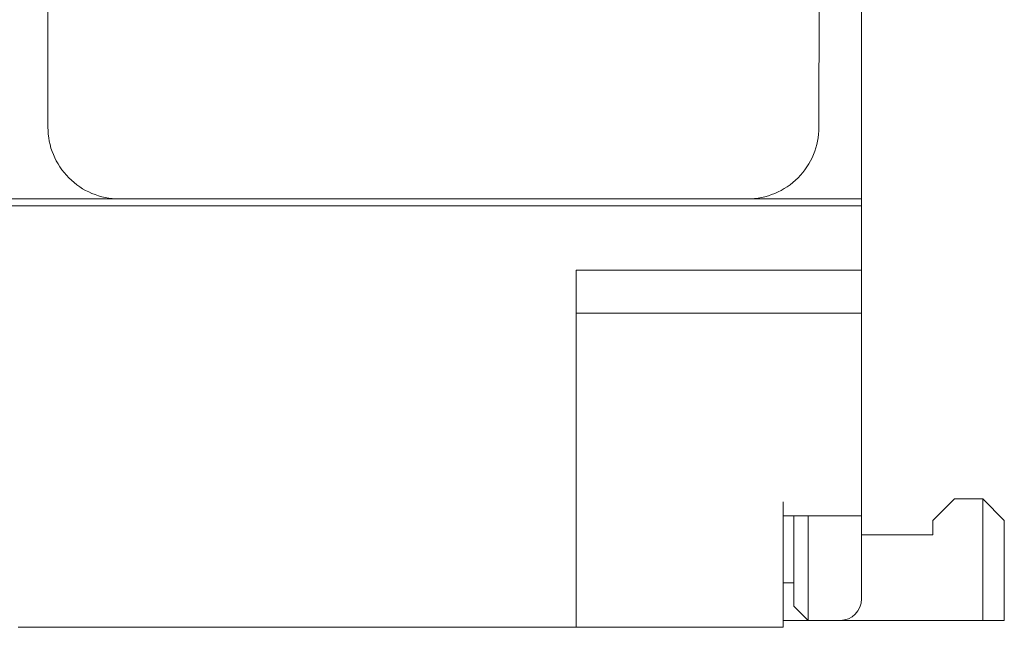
# Model space of a CAD drawing. Header units: millimetres. Extents: x 35 to 385, y -587 to 211.
# Tile 57 of 133: x 209 to 223, y -437 to -429. Entities that reach past the tile are written whole.
import ezdxf

# ---------------------------------------------------------------- set-up
doc = ezdxf.new("R2010")
doc.units = ezdxf.units.MM
doc.layers.add('3', color=7, linetype='Continuous', true_color=0xffffff)

msp = doc.modelspace()

# ---------------------------------------------------------------- linework, layer by layer
at = {"layer": '3', "color": 155, "linetype": 'Continuous', "lineweight": 18}
for p, q in [((220.961, -372.892), (220.961, -431.292)), ((209.559, -430.289), (209.558, -427.793)), ((220.364, -427.793), (220.362, -430.288)), ((208.961, -431.292), (210.559, -431.292)), ((219.362, -431.292), (210.559, -431.292)), ((219.362, -431.292), (220.961, -431.292)), ((220.961, -431.291), (220.961, -431.392)), ((220.961, -431.392), (208.961, -431.392)), ((220.961, -431.392), (220.961, -432.29)), ((216.961, -432.29), (216.961, -433.294)), ((220.961, -435.533), (220.961, -432.892)), ((216.961, -433.294), (216.961, -437.292)), ((219.861, -435.533), (219.861, -437.292)), ((220.961, -435.533), (220.961, -435.733)), ((221.96, -435.795), (222.26, -435.495)), ((222.66, -435.495), (222.26, -435.495)), ((222.66, -435.495), (222.96, -435.795)), ((222.66, -437.195), (222.66, -435.495)), ((219.861, -435.733), (220.961, -435.733)), ((220.012, -436.995), (220.012, -435.733)), ((220.212, -437.195), (220.212, -435.733)), ((220.96, -435.733), (220.96, -436.895)), ((221.96, -435.795), (221.96, -435.995)), ((222.96, -435.795), (222.96, -437.195)), ((221.96, -435.995), (220.96, -435.995)), ((219.861, -436.669), (220.012, -436.669)), ((220.012, -436.995), (220.212, -437.195)), ((220.212, -437.195), (219.861, -437.195)), ((220.66, -437.195), (219.861, -437.195)), ((220.66, -437.195), (220.212, -437.195)), ((220.96, -437.195), (220.66, -437.195)), ((222.66, -437.195), (220.96, -437.195)), ((222.96, -437.195), (222.66, -437.195)), ((210.261, -437.292), (212.961, -437.292)), ((216.961, -437.292), (219.861, -437.292))]:
    msp.add_line(p, q, dxfattribs=at)
for points in [[(220.961, -432.29), (216.961, -432.29)], [(220.961, -432.29), (220.961, -432.309), (220.961, -432.328), (220.961, -432.347), (220.961, -432.366), (220.961, -432.384), (220.961, -432.403), (220.961, -432.421), (220.961, -432.44), (220.961, -432.458), (220.961, -432.476), (220.961, -432.494), (220.961, -432.512), (220.961, -432.529), (220.961, -432.546), (220.961, -432.563), (220.961, -432.58), (220.961, -432.596), (220.961, -432.612), (220.961, -432.628), (220.961, -432.644), (220.961, -432.659), (220.961, -432.674), (220.961, -432.688), (220.961, -432.702), (220.961, -432.715), (220.961, -432.728), (220.961, -432.741), (220.961, -432.753), (220.961, -432.765), (220.961, -432.776), (220.961, -432.787), (220.961, -432.797), (220.961, -432.807), (220.961, -432.816), (220.961, -432.825), (220.961, -432.833), (220.961, -432.841), (220.961, -432.848), (220.961, -432.855), (220.961, -432.861), (220.961, -432.866), (220.961, -432.871), (220.961, -432.876), (220.961, -432.88), (220.961, -432.883), (220.961, -432.886), (220.961, -432.888), (220.961, -432.89), (220.961, -432.891), (220.961, -432.891)], [(216.961, -432.891), (220.961, -432.891)], [(209.143, -437.292), (209.169, -437.292), (209.195, -437.292), (209.221, -437.292), (209.247, -437.292), (209.273, -437.292), (209.299, -437.292), (209.325, -437.292), (209.351, -437.292), (209.377, -437.292), (209.403, -437.292), (209.429, -437.292), (209.455, -437.292), (209.481, -437.292), (209.507, -437.292), (209.533, -437.292), (209.559, -437.292), (209.585, -437.292), (209.611, -437.292), (209.637, -437.292), (209.663, -437.292), (209.689, -437.292), (209.715, -437.292), (209.741, -437.292), (209.767, -437.292), (209.793, -437.292), (209.819, -437.292), (209.845, -437.292), (209.871, -437.292), (209.897, -437.292), (209.923, -437.292), (209.949, -437.292), (209.975, -437.292), (210.001, -437.292), (210.027, -437.292), (210.053, -437.292), (210.079, -437.292), (210.105, -437.292), (210.131, -437.292), (210.157, -437.292), (210.183, -437.292), (210.209, -437.292), (210.235, -437.292), (210.261, -437.292)], [(212.961, -437.292), (213.041, -437.292), (213.121, -437.292), (213.201, -437.292), (213.281, -437.292), (213.361, -437.292), (213.441, -437.292), (213.521, -437.292), (213.601, -437.292), (213.681, -437.292), (213.761, -437.292), (213.841, -437.292), (213.921, -437.292), (214.001, -437.292), (214.081, -437.292), (214.161, -437.292), (214.241, -437.292), (214.321, -437.292), (214.401, -437.292), (214.481, -437.292), (214.561, -437.292), (214.641, -437.292), (214.721, -437.292), (214.801, -437.292), (214.881, -437.292), (214.961, -437.292), (215.041, -437.292), (215.121, -437.292), (215.201, -437.292), (215.281, -437.292), (215.361, -437.292), (215.441, -437.292), (215.521, -437.292), (215.601, -437.292), (215.681, -437.292), (215.761, -437.292), (215.841, -437.292), (215.921, -437.292), (216.001, -437.292), (216.081, -437.292), (216.161, -437.292), (216.241, -437.292), (216.321, -437.292), (216.401, -437.292), (216.481, -437.292), (216.561, -437.292), (216.641, -437.292), (216.721, -437.292), (216.801, -437.292), (216.881, -437.292), (216.961, -437.292)]]:
    msp.add_lwpolyline(points, dxfattribs=at)
for centre, radius, start, end in [((210.559, -430.292), 1, 179.8361, 270), ((219.362, -430.292), 1, 270, 0.2108), ((220.66, -436.895), 0.3, 270, 0)]:
    msp.add_arc(centre, radius, start, end, dxfattribs=at)

doc.saveas('drawing.dxf')
